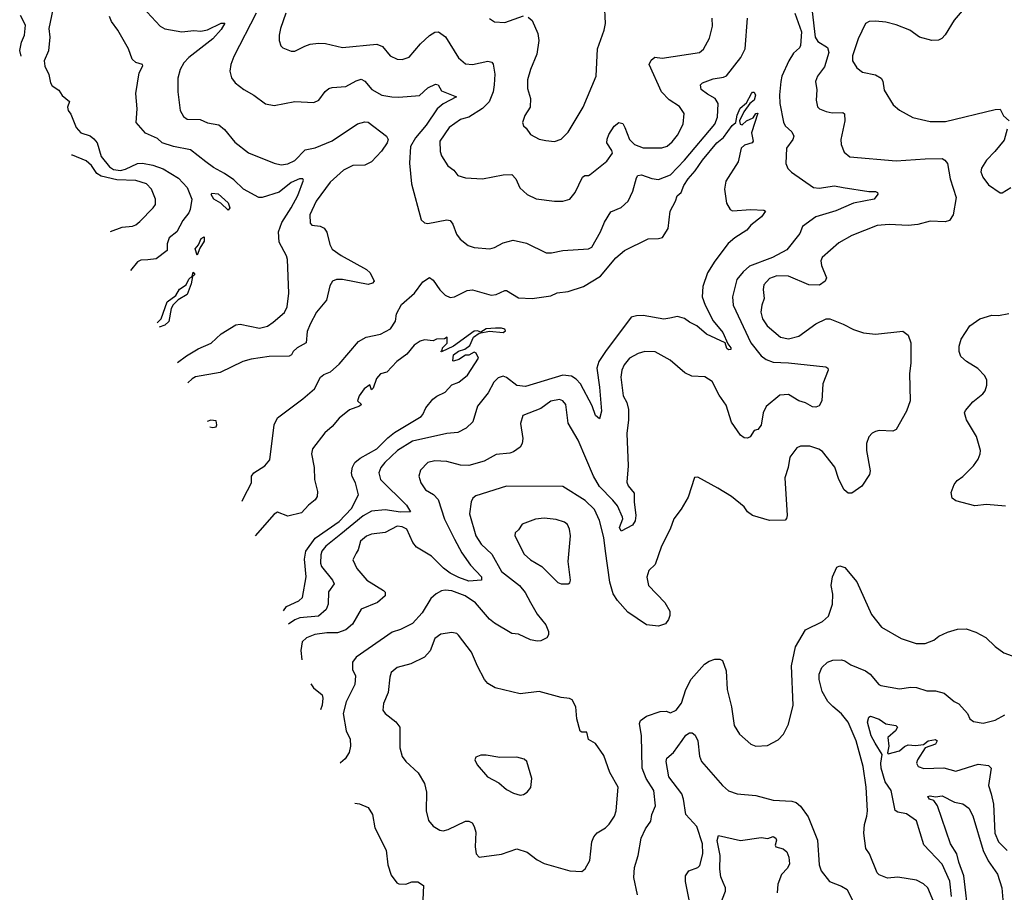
# Model space of a CAD drawing. Extents: x 1245515 to 1420776, y 606314 to 671314.
# Tile 21 of 256: x 1256116 to 1261878, y 641639 to 646746. Entities that reach past the tile are written whole.
import ezdxf

# ---------------------------------------------------------------- set-up
doc = ezdxf.new("R2010")
doc.units = 0

msp = doc.modelspace()

# ---------------------------------------------------------------- linework, layer by layer
at = {"layer": '0CON10XD'}
for points in [[(1256810, 646845), (1256938.3, 646708.3), (1256965, 646693.3), (1257065, 646674.6), (1257135, 646682.7), (1257175, 646680), (1257215, 646687.5), (1257295, 646726.9), (1257315.7, 646725.7), (1257295, 646689.2), (1257246.5, 646633.5), (1257105.7, 646525), (1257076.4, 646493.6), (1257055.6, 646455), (1257041.5, 646405), (1257040.6, 646325), (1257055.7, 646215.7), (1257075, 646178.8), (1257095, 646164.2), (1257172.1, 646162.1), (1257215, 646143.1), (1257281.3, 646131.3), (1257313.7, 646103.7), (1257375, 646028.6), (1257455, 645967.8), (1257605, 645905.7), (1257645, 645897.5), (1257685, 645902.5), (1257725, 645921.5), (1257785.5, 645984.5), (1257845, 645995.4), (1257945, 646036.7), (1258092.6, 646137.4), (1258135, 646149.4), (1258155, 646146.9), (1258262.5, 646065), (1258272.5, 646045), (1258266, 646025), (1258233.1, 645976.9), (1258175, 645913.6), (1258135, 645895.5), (1258065, 645893.6), (1258010, 645865), (1257932.3, 645795), (1257850.4, 645685), (1257814.3, 645605), (1257815.8, 645555.8), (1257825, 645544.2), (1257875, 645538.6), (1257897, 645527), (1257913.2, 645503.2), (1257930.1, 645430.1), (1257945, 645402.5), (1257996.8, 645366.8), (1258146.2, 645285), (1258166.2, 645265), (1258190, 645215), (1258180, 645205), (1258155, 645196.7), (1258005, 645226), (1257970, 645225), (1257946.7, 645215), (1257931.7, 645188.3), (1257911.4, 645105), (1257851.8, 645035), (1257816, 644965), (1257798.7, 644921.3), (1257791.4, 644855), (1257738.6, 644825), (1257716, 644805), (1257706.2, 644785), (1257692.2, 644777.8), (1257575, 644775.4), (1257469.8, 644760.2), (1257421.2, 644745), (1257288.8, 644681.2), (1257144.7, 644655.3), (1257125.4, 644644.6), (1257099.2, 644620.9)], [(1259414.4, 646235), (1259490, 646415), (1259497.5, 646575), (1259536.2, 646685), (1259544, 646725), (1259537.5, 646845)], [(1261654.3, 646825), (1261585, 646742.9), (1261531.9, 646658.1), (1261513.1, 646636.9), (1261493.8, 646626.2), (1261455, 646624.5), (1261381.2, 646645), (1261325, 646685.6), (1261246.1, 646716.1), (1261185, 646732.5), (1261125, 646737.5), (1261087.5, 646735), (1261065, 646724), (1261023.9, 646635), (1260990.4, 646535), (1260990.6, 646505), (1261015, 646463.8), (1261049.1, 646439.1), (1261125, 646423.1), (1261158, 646405), (1261166.6, 646386.6), (1261175, 646333.8), (1261228.3, 646248.3), (1261265, 646216), (1261343.2, 646173.2), (1261445, 646150.6), (1261535, 646151.1), (1261825, 646220), (1261855, 646222.5), (1261873.2, 646183.2), (1261906.2, 646155)], [(1256124.1, 646533.4), (1256115.5, 646565.5), (1256126.9, 646615), (1256144.6, 646655), (1256148.8, 646715), (1256120.6, 646770.6)], [(1256310, 646805), (1256285.8, 646695), (1256292.2, 646645), (1256283.3, 646565), (1256258.5, 646505), (1256262.9, 646475), (1256285.5, 646425.5), (1256295.9, 646375.9), (1256305, 646360), (1256345, 646333.3), (1256365, 646302.5), (1256407, 646267), (1256396.2, 646235), (1256398.8, 646215), (1256415, 646192.5), (1256446, 646115), (1256473.8, 646085), (1256527.4, 646067.4), (1256549.9, 646049.9), (1256568.1, 646025), (1256592, 645945), (1256640.8, 645885), (1256665, 645870), (1256705, 645864.5), (1256735, 645870.7), (1256805, 645905.2), (1256835, 645906.3), (1256895, 645895.7), (1256955, 645874.1), (1257045, 645818.5), (1257095.3, 645765), (1257122.2, 645695), (1257113.8, 645635), (1257105, 645615.7), (1257069.5, 645570.5), (1257034.3, 645505), (1256991.3, 645468.7), (1256978.9, 645435), (1256979.5, 645395), (1256915, 645345.7), (1256865, 645341.5), (1256825, 645338.9), (1256805, 645329.1), (1256763.9, 645278.6)], [(1257499.1, 646785), (1257369.1, 646530.9), (1257351.1, 646485), (1257345.7, 646445), (1257355, 646406.7), (1257377.4, 646377.4), (1257427, 646337), (1257486, 646305), (1257555, 646254.3), (1257605, 646244.4), (1257725, 646268.2), (1257837.9, 646262.1), (1257866, 646275), (1257903.2, 646326.8), (1257925, 646343.1), (1257945, 646350), (1258025, 646355.6), (1258085, 646389.4), (1258115, 646398.1), (1258135, 646387.1), (1258177.2, 646337.2), (1258235, 646304.4), (1258294.5, 646294.5), (1258335, 646292.5), (1258455, 646303.3), (1258505, 646348.1), (1258549.2, 646369.2), (1258565.5, 646365.5), (1258585, 646329.2), (1258672.5, 646295), (1258595, 646253.2), (1258559.4, 646225), (1258495, 646129.7), (1258432.4, 646055), (1258402.6, 646005), (1258397.4, 645907.4), (1258409.5, 645785), (1258465.8, 645575.8), (1258485, 645558), (1258505, 645552.5), (1258615, 645574.3), (1258635, 645571.2), (1258650.3, 645550.3), (1258671.7, 645491.7), (1258692.6, 645462.6), (1258740, 645425), (1258775, 645412.2), (1258867.5, 645405), (1258895, 645412.5), (1258945, 645440), (1259004.5, 645455.5), (1259081.4, 645438.6), (1259197.7, 645382.3), (1259227.7, 645382.3), (1259295, 645396), (1259445, 645405.7), (1259464, 645415), (1259514.4, 645505), (1259538, 645562), (1259575, 645621.4), (1259635, 645646.9), (1259676.2, 645685), (1259705, 645743.3), (1259725, 645820), (1259734.2, 645835), (1259755, 645838.2), (1259815, 645816.7), (1259855, 645811.5), (1259925, 645837.9), (1260006.7, 645925), (1260184, 646135), (1260199.4, 646175), (1260202.8, 646255), (1260186.5, 646285), (1260140.6, 646310.6), (1260105, 646337.1), (1260099.5, 646365), (1260112.8, 646377.2), (1260175, 646400.9), (1260235, 646410), (1260251.7, 646418.3), (1260336.4, 646525), (1260361.5, 646575), (1260376, 646755)], [(1257674.1, 646784.1), (1257642, 646695), (1257634, 646655), (1257633.9, 646623.9), (1257643.9, 646593.9), (1257655, 646582.5), (1257705, 646561.2), (1257725, 646562), (1257785, 646590.8), (1257815, 646602.9), (1257865, 646609.4), (1257905, 646606.7), (1258005, 646584.5), (1258205, 646603.1), (1258238.7, 646588.7), (1258283.9, 646533.9), (1258324.6, 646514.6), (1258355, 646512.5), (1258395, 646526.7), (1258461.2, 646605), (1258515, 646653.5), (1258545, 646672.5), (1258567.5, 646675), (1258606.8, 646646.8), (1258684, 646524), (1258725, 646487.8), (1258765, 646483.8), (1258855, 646502.7), (1258878, 646498), (1258886.3, 646486.3), (1258896.9, 646426.9), (1258892.9, 646365), (1258886.2, 646325), (1258862.5, 646265), (1258824.2, 646225.8), (1258745, 646176.5), (1258715, 646168.9), (1258695, 646161.9), (1258629.4, 646115), (1258574.5, 646035), (1258575.6, 645975), (1258585, 645948.8), (1258621.2, 645891.2), (1258656.7, 645865), (1258680, 645835), (1258725, 645820), (1258825, 645815.7), (1258945, 645837.8), (1258995, 645839.4), (1259020, 645815), (1259042.1, 645762.1), (1259085, 645724), (1259138.3, 645698.3), (1259245, 645684.3), (1259295, 645684.2), (1259335, 645696), (1259366, 645735), (1259408.8, 645825), (1259422.5, 645835), (1259445, 645833.8), (1259455, 645840), (1259552.2, 645917.8), (1259584.3, 645965), (1259581.3, 645981.3), (1259552.5, 646025), (1259553.2, 646046.8), (1259564.3, 646075), (1259595, 646123.8), (1259622.5, 646145), (1259645, 646138.8), (1259658.1, 646115), (1259684.5, 646044.5), (1259714, 646015), (1259765, 645996.8), (1259874.1, 645995.9), (1259905, 646006.2), (1259935, 646032), (1259965, 646070), (1259998, 646135), (1260005, 646196.7), (1259977.6, 646237.6), (1259917.6, 646277.6), (1259872.9, 646325), (1259800.5, 646485), (1259810.9, 646509.1), (1259833.4, 646526.6), (1259875, 646520.9), (1260095, 646554.4), (1260116.9, 646573.1), (1260152.4, 646637.6), (1260170.7, 646709.3), (1260168.6, 646755)], [(1260652.4, 646785), (1260690.6, 646675), (1260685.2, 646594.8), (1260679.2, 646580.8), (1260645, 646549.8), (1260617, 646505), (1260576.5, 646415), (1260570.3, 646385), (1260563.2, 646306.8), (1260565.3, 646255), (1260586.8, 646146.8), (1260595.6, 646125), (1260635, 646089.2), (1260647.1, 646065), (1260640, 646045), (1260603.3, 645995), (1260600, 645905), (1260612, 645875), (1260633.6, 645853.6), (1260761.2, 645765), (1260795, 645760), (1260885, 645773.8), (1260935.5, 645764.5), (1261085, 645740), (1261125, 645741.2), (1261136.7, 645735), (1261137.5, 645725), (1261116.7, 645695), (1260995, 645673.3), (1260892.8, 645627.2), (1260775, 645592.7), (1260697.5, 645535), (1260681.9, 645495), (1260605, 645400), (1260522.5, 645355), (1260387.1, 645302.9), (1260349.5, 645270.5), (1260312.5, 645225), (1260288.1, 645125), (1260292.2, 645075), (1260393.9, 644855), (1260455, 644779.6), (1260485, 644757.3), (1260525, 644741.8), (1260615, 644738.8), (1260833.8, 644713.8), (1260845.8, 644705.8), (1260848, 644695), (1260815.5, 644615), (1260811.1, 644515), (1260795, 644485.8), (1260775, 644478.6), (1260755, 644481.1), (1260715, 644503.6), (1260675, 644516.2), (1260615, 644552.2), (1260565, 644548.1), (1260485, 644481.4), (1260467.8, 644445), (1260455, 644372.5), (1260435, 644347.5), (1260415, 644342.5), (1260390, 644305), (1260375, 644296.2), (1260355, 644298.8), (1260335, 644314), (1260281.4, 644391.4), (1260250.7, 644490.7), (1260209.2, 644549.2), (1260168.1, 644628.1), (1260125, 644655.6), (1260050.3, 644659.7), (1260008.5, 644678.5), (1259922.6, 644752.6), (1259835, 644801.5), (1259775, 644803.8), (1259735, 644792.7), (1259684.2, 644765.8), (1259653.8, 644726.2), (1259639.2, 644695), (1259633.9, 644655), (1259648.2, 644545), (1259670, 644505), (1259678.6, 644465), (1259678.8, 644405), (1259669.1, 644325), (1259677.4, 644135), (1259669.5, 644039.5), (1259677.7, 644017.7), (1259712, 643975), (1259711.4, 643925), (1259722.2, 643845), (1259717.1, 643812.9), (1259702, 643788), (1259635, 643753.5), (1259626.5, 643775), (1259645, 643824.4), (1259643.9, 643835), (1259615, 643900.6), (1259586.9, 643935), (1259510, 644015), (1259474.6, 644075), (1259384.3, 644285), (1259325.6, 644385), (1259311.5, 644495), (1259295, 644515.7), (1259275, 644523.6), (1259225, 644513.3), (1259165, 644470), (1259060.3, 644429.7), (1259047, 644383), (1259059.4, 644295), (1259056.9, 644265), (1259044.2, 644245), (1259005, 644217.5), (1258985, 644209.2), (1258905, 644200.6), (1258835, 644162.5), (1258745, 644137.1), (1258695, 644138.9), (1258615, 644161.2), (1258545, 644164.4), (1258505, 644154), (1258460.5, 644109.5), (1258452.5, 644075), (1258464, 644035), (1258491.4, 643995), (1258537.7, 643967.7), (1258565, 643937.5), (1258602.7, 643822.7), (1258660, 643705), (1258703.8, 643625), (1258754.3, 643554.3), (1258819.2, 643485), (1258817.5, 643465), (1258745, 643459.7), (1258685, 643481.2), (1258635, 643507.6), (1258596.5, 643536.5), (1258525, 643606.4), (1258438.8, 643658.8), (1258416.9, 643686.9), (1258382.1, 643765), (1258355, 643778.2), (1258325, 643781.8), (1258255, 643745.5), (1258175, 643735.4), (1258145, 643723.5), (1258110.5, 643695), (1258096.4, 643643.6), (1258085, 643623.8), (1258066, 643585), (1258088.1, 643535), (1258147.1, 643465), (1258245.8, 643405), (1258254.2, 643395), (1258254, 643375), (1258208.8, 643335), (1258115, 643295.7), (1258062.5, 643207.5), (1258024, 643175), (1257975, 643157.8), (1257912.3, 643157.7), (1257842.9, 643147.1), (1257795, 643128.5), (1257768.1, 643105), (1257760.9, 643055), (1257766.5, 643000.5)], [(1260753.2, 646795), (1260772.2, 646645), (1260787.8, 646617.8), (1260843.1, 646583.1), (1260851.5, 646555), (1260825, 646471.2), (1260785.8, 646415), (1260774.2, 646385), (1260780.6, 646335), (1260777.1, 646275), (1260785.8, 646235.8), (1260796.7, 646225), (1260835, 646209.4), (1260871.7, 646201.7), (1260932.7, 646202.7), (1260943.8, 646195), (1260944.4, 646155), (1260922.5, 646045), (1260923.1, 646015), (1260941.1, 645971.1), (1260973.7, 645943.7), (1261245, 645920), (1261415, 645932.7), (1261515, 645933.8), (1261531.2, 645925), (1261545.5, 645905.5), (1261561.6, 645815), (1261595.7, 645705), (1261580, 645605), (1261558.3, 645571.7), (1261532.7, 645562.7), (1261445, 645566.7), (1261372.1, 645547.9), (1261315, 645542.5), (1261205, 645548.5), (1261135, 645541.2), (1260985, 645483.8), (1260910.3, 645439.7), (1260811.4, 645355), (1260804.4, 645335), (1260808.3, 645308.3), (1260838.6, 645235), (1260830, 645215), (1260797.4, 645192.6), (1260735, 645193.6), (1260615, 645244.5), (1260547.7, 645247.7), (1260505, 645231.5), (1260470, 645195), (1260466.3, 645166.3), (1260473.3, 645115), (1260458.9, 645075), (1260452.7, 645035), (1260463.6, 644995), (1260490.9, 644955), (1260567.6, 644887.6), (1260615, 644879.1), (1260675, 644893.6), (1260775, 644965.6), (1260835, 644995.8), (1260857.5, 644995), (1260935, 644964.4), (1260995, 644932.2), (1261055, 644913.3), (1261125, 644905.5), (1261285, 644922.5), (1261315, 644900), (1261331.2, 644855), (1261332, 644735), (1261322.5, 644675), (1261328, 644515), (1261306.4, 644455), (1261245, 644346.9), (1261225, 644338.1), (1261145, 644341.4), (1261124.4, 644335.6), (1261105, 644326), (1261085.8, 644305), (1261071.9, 644265), (1261072.2, 644225), (1261092.5, 644105), (1261088.8, 644085), (1261045, 644015.5), (1260985, 643975.7), (1260965, 643976), (1260942, 643995), (1260910, 644055), (1260886.5, 644126.5), (1260815, 644218), (1260793, 644233), (1260739.4, 644249.4), (1260685, 644250), (1260665, 644240.8), (1260623.1, 644185), (1260614.1, 644125.9), (1260592.9, 644065), (1260607.1, 643845), (1260603.6, 643826.4), (1260595, 643817.5), (1260505, 643814.2), (1260405, 643843.8), (1260376.1, 643866.1), (1260356, 643895), (1260282, 643955), (1260202, 644005), (1260085, 644068.8), (1260065, 644067.5), (1260027.8, 643952.2), (1259987.9, 643882.1), (1259944, 643825), (1259922.5, 643765), (1259872.5, 643665), (1259835, 643556.7), (1259798.3, 643521.7), (1259785.8, 643484.2), (1259795.7, 643435), (1259892, 643335), (1259920, 643285), (1259920.7, 643259.3), (1259913.3, 643235), (1259895, 643211.2), (1259854.1, 643195.9), (1259784.4, 643204.4), (1259675, 643279.2), (1259615, 643346), (1259589.4, 643385), (1259570, 643455), (1259544.5, 643635), (1259533.8, 643715), (1259509.3, 643815), (1259480.1, 643880.1), (1259425, 643932.7), (1259295, 644013.8), (1258965, 644015.3), (1258785, 643959.6), (1258768.5, 643945), (1258758.2, 643925), (1258749.1, 643855), (1258785.4, 643725), (1258816.6, 643676.6), (1258878.1, 643618.1), (1258935, 643516.4), (1259041.2, 643435), (1259074, 643394), (1259104.4, 643334.4), (1259145, 643267.1), (1259194.3, 643205), (1259210.6, 643165), (1259210.8, 643145), (1259201.7, 643128.3), (1259165, 643110), (1259145, 643109.2), (1259105.9, 643115.9), (1259035, 643149.2), (1258995, 643153.8), (1258895, 643214.4), (1258865, 643237.1), (1258783.3, 643333.3), (1258723.3, 643375), (1258645, 643404.1), (1258605, 643407.3), (1258585, 643402.5), (1258553.3, 643386.7), (1258521.2, 643358.8), (1258470.4, 643275), (1258415, 643212.9), (1258343.7, 643176.3), (1258295, 643160.8), (1258084.2, 643015), (1258064, 642985), (1258062.5, 642942.5), (1258080, 642905), (1258077.8, 642855), (1258026, 642754), (1258009.4, 642685), (1258026.2, 642585), (1258049.2, 642535), (1258050.8, 642495), (1258043.5, 642456.5), (1258020.4, 642419.6), (1257994, 642396), (1257990.3, 642395.2)], [(1258865, 646753.8), (1258895, 646734), (1258955, 646730), (1259065, 646769.4)], [(1257038.6, 644739.8), (1257091.1, 644778.9), (1257160.6, 644819.4), (1257236.2, 644853.8), (1257295, 644907.7), (1257380.2, 644959.8), (1257405, 644963.5), (1257518.3, 644941.7), (1257565, 644952.3), (1257599.5, 644975), (1257665, 645033.1), (1257681.8, 645065), (1257691.1, 645145), (1257682.9, 645342.9), (1257678, 645365), (1257634.4, 645445), (1257631.1, 645505), (1257650.1, 645559.9), (1257705.3, 645645), (1257742.6, 645717.4), (1257776.9, 645806.9), (1257772.5, 645815), (1257754, 645815), (1257705, 645793.8), (1257635, 645737.3), (1257535, 645706.2), (1257515, 645705.4), (1257425, 645753.8), (1257368.1, 645808.1), (1257315, 645845.9), (1257250.3, 645880.3), (1257205.3, 645915.2), (1257115, 645985.4), (1257015, 646004.1), (1256950, 646025), (1256921.5, 646051.5), (1256852.4, 646082.4), (1256797.5, 646145), (1256803.3, 646225), (1256795.3, 646315), (1256815.4, 646434.6), (1256836.2, 646476.2), (1256833.8, 646485), (1256795, 646495.6), (1256774.7, 646514.7), (1256751.5, 646575), (1256689.1, 646685), (1256653.6, 646735), (1256641.8, 646765)], [(1259090.9, 646760.9), (1259115, 646741.2), (1259147.5, 646665), (1259154.2, 646625), (1259142.5, 646545), (1259104.4, 646455), (1259087.1, 646395), (1259086.7, 646343.3), (1259104.5, 646285), (1259104.2, 646235), (1259071.2, 646185), (1259058.8, 646145), (1259063.3, 646125), (1259080.5, 646110.5), (1259105, 646073.8), (1259155, 646048), (1259195, 646038.6), (1259245, 646033.8), (1259285, 646046.7), (1259325, 646088.8), (1259414.4, 646235)], [(1257418.2, 643927.6), (1257424.5, 643945), (1257471.4, 644035), (1257471.9, 644075), (1257486.2, 644093.8), (1257550.8, 644135), (1257579.4, 644170.6), (1257604.6, 644375.4), (1257625, 644416), (1257773.4, 644526.6), (1257841.2, 644585), (1257876.2, 644655), (1257895, 644670), (1257935, 644686.2), (1257985, 644730.8), (1258098.1, 644861.9), (1258142.5, 644887.5), (1258226.7, 644905), (1258285, 644937.5), (1258315, 644981.2), (1258321.5, 645025), (1258349.7, 645080.3), (1258425.6, 645145), (1258475, 645212.9), (1258515, 645236.7), (1258535, 645221.2), (1258575, 645164.3), (1258605, 645134.3), (1258635, 645120), (1258660, 645125), (1258735, 645161.9), (1258765, 645165.5), (1258875, 645134.5), (1258905, 645138.1), (1258955, 645162), (1258965, 645161.2), (1259035, 645118.9), (1259115, 645114.6), (1259225, 645130), (1259261.4, 645148.6), (1259325, 645156.2), (1259415, 645185.4), (1259515, 645245.3), (1259605, 645351.8), (1259654.7, 645395.3), (1259793.2, 645463.2), (1259855, 645465.4), (1259877.6, 645472.4), (1259910.7, 645525), (1259923.3, 645625), (1259953.9, 645683.9), (1259962.9, 645715), (1259987.9, 645735), (1260001.8, 645775), (1260027.3, 645815), (1260069.1, 645860.9), (1260112.8, 645925), (1260195, 646025.5), (1260233.9, 646056.1), (1260285, 646127.5), (1260307.5, 646145), (1260315, 646186.7), (1260331.4, 646228.6), (1260370, 646260), (1260399.2, 646315), (1260405, 646322), (1260415, 646322), (1260422.9, 646305), (1260414.2, 646275), (1260388.8, 646255), (1260353.1, 646206.9), (1260327.5, 646155), (1260332.5, 646135), (1260345, 646130), (1260370, 646155), (1260408.8, 646171.2), (1260425, 646197.5), (1260435, 646200), (1260398.8, 646085), (1260408, 646035), (1260403.3, 646025), (1260358.3, 646011.7), (1260338.6, 645995), (1260321.5, 645915), (1260249.2, 645800.8), (1260241.1, 645755), (1260252.9, 645672.9), (1260274.2, 645635), (1260287.8, 645627.8), (1260395, 645635.4), (1260471.2, 645631.2), (1260480, 645625), (1260457.6, 645592.4), (1260395, 645544.3), (1260370.8, 645515), (1260300.8, 645469.2), (1260263.1, 645436.9), (1260185, 645333.5), (1260141.8, 645265), (1260113.2, 645185), (1260110.3, 645125), (1260127.1, 645075), (1260174.5, 644984.5), (1260231.3, 644915), (1260259.3, 644849.3), (1260278, 644825), (1260277.5, 644815), (1260265, 644814.5), (1260255, 644822), (1260244.2, 644854.2), (1260135, 644906.2), (1260078.5, 644955), (1260035.4, 644975.4), (1260007.4, 644997.4), (1259965, 645008.2), (1259920.3, 644999.7), (1259885, 644993.3), (1259765, 645014.2), (1259725, 645013.2), (1259695, 645005.4), (1259543.8, 644805), (1259504.5, 644745), (1259492.5, 644707.5), (1259509.6, 644595), (1259521.3, 644455), (1259509.3, 644410.7), (1259485, 644430), (1259466.6, 644486.6), (1259398.2, 644615), (1259372.9, 644642.9), (1259345, 644660.5), (1259293.8, 644665), (1259075, 644598.5), (1259025, 644605.9), (1258965, 644652.2), (1258945, 644660), (1258915, 644649.4), (1258890.4, 644625), (1258858, 644562), (1258795.4, 644485), (1258767.8, 644392.2), (1258728, 644355), (1258679.1, 644330.9), (1258615, 644324.1), (1258415, 644278.7), (1258326.2, 644225), (1258252.7, 644155), (1258229.5, 644125), (1258218.2, 644095), (1258226.7, 644055), (1258379.1, 643905), (1258403.3, 643865), (1258345, 643864.4), (1258255, 643877.6), (1258175, 643870.3), (1258125, 643842.9), (1257995, 643734.8), (1257907.2, 643665), (1257883.8, 643636.2), (1257877.2, 643615), (1257876.1, 643565), (1257882.5, 643545), (1257946.2, 643465), (1257955.5, 643445), (1257922, 643398), (1257920.4, 643325), (1257909.2, 643295), (1257864.2, 643255), (1257755, 643245.3), (1257725, 643233.4), (1257688.8, 643207.4)], [(1261894.2, 646105), (1261878.3, 646041.7), (1261822, 645975), (1261773.8, 645925), (1261745, 645877.5), (1261740, 645855), (1261752, 645825), (1261785, 645780), (1261855, 645733.8), (1261865, 645733.8), (1261915.8, 645765)], [(1256647.6, 645506.6), (1256715, 645531.9), (1256775, 645537.8), (1256795, 645545.6), (1256818.5, 645565), (1256897.5, 645645), (1256910, 645665), (1256910, 645695), (1256887.8, 645755), (1256856.9, 645785), (1256795.8, 645805.8), (1256685, 645808.1), (1256591.4, 645831.4), (1256566.7, 645846.7), (1256535, 645893.5), (1256505, 645920.9), (1256425, 645953.4), (1256419.4, 645954.2)], [(1257335, 645631.2), (1257292.9, 645672.9), (1257251.8, 645695), (1257236.2, 645723.8), (1257239.5, 645730.5), (1257276.6, 645726.6), (1257335, 645674.4), (1257345.4, 645645), (1257335, 645631.2)], [(1257155, 645367.5), (1257142.2, 645405), (1257161.8, 645428.2), (1257177.3, 645465), (1257195.5, 645475.5), (1257195, 645450.8), (1257170.6, 645409.4), (1257155, 645367.5)], [(1256919.9, 644972.5), (1256944.1, 644995), (1256977.7, 645095), (1257028.6, 645131.4), (1257051.7, 645168.3), (1257088.9, 645195), (1257105, 645228.5), (1257124.4, 645245.6), (1257130.7, 645269.3), (1257140, 645255), (1257126.7, 645243.3), (1257119.2, 645200.8), (1257095, 645137.5), (1257043.5, 645106.5), (1257013.3, 645076.7), (1257001.8, 645055), (1256989.2, 644980.8), (1256965, 644958.7), (1256932.7, 644947.5)], [(1261885, 643898.7), (1261775, 643907.8), (1261705, 643900.9), (1261595, 643931.1), (1261574, 643945), (1261568.1, 643978.1), (1261584.7, 644025.2), (1261601.7, 644048.3), (1261635, 644072.5), (1261697.5, 644135), (1261725.5, 644175), (1261737.8, 644205), (1261738.1, 644225), (1261715, 644306.7), (1261656.5, 644405), (1261645.7, 644445), (1261651.1, 644458.9), (1261695, 644508.8), (1261753, 644557), (1261766, 644575), (1261776.4, 644606.4), (1261776.4, 644636.4), (1261765, 644662.5), (1261723.3, 644705), (1261656.7, 644745), (1261624, 644775), (1261614.2, 644805), (1261614.2, 644835), (1261625, 644876.7), (1261676, 644954), (1261735, 644996), (1261805, 645016), (1261845, 645015.8), (1261905, 645027.1)], [(1257659.3, 643285.9), (1257677.8, 643312.2), (1257748.6, 643345), (1257770.8, 643365), (1257791.6, 643485), (1257782, 643588), (1257789.6, 643635), (1257845, 643711.4), (1257985, 643810), (1258058.2, 643885), (1258098.6, 643965), (1258080, 644035), (1258061.8, 644071.8), (1258058, 644095), (1258062.7, 644127.3), (1258076.4, 644155), (1258109.1, 644180.9), (1258205.4, 644235), (1258270.1, 644299.9), (1258309.6, 644330.4), (1258465, 644423.8), (1258475.8, 644435), (1258492.5, 644475), (1258534.5, 644525.5), (1258556.8, 644543.2), (1258605, 644566.2), (1258645, 644610), (1258685, 644624), (1258736.7, 644665), (1258800, 644765), (1258787.5, 644795), (1258775, 644800), (1258745, 644782.5), (1258725, 644782.5), (1258685, 644756.7), (1258655, 644747.5), (1258650, 644750), (1258654.5, 644785), (1258683.3, 644806.7), (1258721.7, 644818.3), (1258749.8, 644840.2), (1258772.5, 644887.5), (1258805, 644911.4), (1258865, 644923.6), (1258945, 644915.7), (1258958, 644925), (1258955.4, 644935.4), (1258935, 644941.2), (1258900.2, 644940.2), (1258845, 644937.3), (1258815, 644917.5), (1258795.3, 644925.3), (1258775, 644923.1), (1258655, 644836.2), (1258585, 644802.5), (1258580, 644805), (1258588.3, 644811.7), (1258590, 644825), (1258617, 644853), (1258617.5, 644887.5), (1258601.7, 644878.3), (1258555, 644876.7), (1258535, 644867.5), (1258485, 644873.3), (1258460, 644865), (1258425, 644841.2), (1258380.6, 644789.4), (1258323.7, 644746.3), (1258265, 644682.5), (1258227, 644673), (1258203, 644647), (1258185, 644590), (1258175, 644580), (1258165, 644610), (1258132.5, 644585), (1258102.5, 644545), (1258093.3, 644515), (1258116.7, 644495), (1258105, 644484), (1258045, 644462.9), (1257985, 644414.4), (1257945, 644365.6), (1257901.1, 644328.9), (1257830, 644235), (1257824, 644205), (1257838.2, 644125), (1257840.4, 644055), (1257859.5, 643985), (1257856.3, 643955), (1257845, 643935.5), (1257805, 643904.7), (1257765, 643859.3), (1257685, 643839.7), (1257625, 643864.3), (1257605, 643852.5), (1257494.2, 643725.3)], [(1257228.4, 644364.2), (1257245, 644360), (1257265, 644362.5), (1257270, 644375), (1257265, 644397.5), (1257235, 644403.3), (1257213.7, 644395.4)], [(1259285, 643443.8), (1259325, 643444), (1259335, 643450), (1259338.6, 643465), (1259325.7, 643575), (1259338.5, 643725), (1259333.8, 643763.8), (1259321.9, 643791.9), (1259303.3, 643805), (1259255, 643821.1), (1259185, 643827.9), (1259135, 643823.5), (1259056.9, 643793.1), (1259035, 643760), (1259016.2, 643743.8), (1259014.2, 643725.8), (1259068.9, 643618.9), (1259105, 643584.4), (1259170.8, 643545), (1259265, 643452), (1259285, 643443.8)], [(1259730.8, 641625), (1259710.6, 641725), (1259713.3, 641785), (1259736.2, 641855), (1259753.9, 641956.1), (1259779.1, 642010.9), (1259808.9, 642055), (1259815.7, 642095), (1259837.8, 642145), (1259826.2, 642235), (1259782.3, 642305), (1259759.2, 642365), (1259755.5, 642555.5), (1259743, 642627), (1259750, 642645), (1259785, 642670.8), (1259865, 642696.9), (1259899.5, 642699.5), (1259925, 642690), (1259958, 642705), (1259988.6, 642745), (1260015, 642826.2), (1260045, 642886), (1260124, 642975), (1260151.2, 642991.2), (1260185, 643004.4), (1260213, 643003), (1260228.8, 642995), (1260251.4, 642935), (1260256.9, 642825), (1260281.9, 642725), (1260298, 642615), (1260328.8, 642565), (1260395, 642506.2), (1260425, 642494), (1260492.3, 642497.7), (1260555, 642530.8), (1260586.2, 642563.8), (1260615, 642622.5), (1260643.3, 642735), (1260632.5, 642965), (1260655.8, 643075), (1260713.8, 643175), (1260815, 643224.3), (1260850, 643255), (1260872.5, 643325), (1260874.2, 643384.2), (1260864.2, 643435), (1260872, 643485), (1260898.7, 643541.3), (1260915, 643550), (1260945, 643540), (1261015.5, 643455.5), (1261101.4, 643265), (1261160.2, 643190.2), (1261275, 643124.4), (1261362.5, 643095), (1261415, 643095.6), (1261465, 643114.4), (1261495, 643138.6), (1261545, 643160.8), (1261605, 643178.6), (1261655, 643181.9), (1261711.7, 643161.7), (1261770.9, 643130.9), (1261825, 643077.5), (1261875, 643040.6), (1261945, 643016)], [(1259405, 641761.2), (1259425, 641776.7), (1259452.5, 641825), (1259464.5, 641935), (1259475, 641963.8), (1259495, 641988), (1259543.6, 642016.4), (1259565, 642037.5), (1259596.7, 642085), (1259606.2, 642115), (1259619.2, 642255), (1259569.8, 642339.8), (1259535, 642438.8), (1259485, 642510), (1259444.2, 642534.2), (1259435.8, 642575.8), (1259405, 642576.2), (1259395, 642582.5), (1259376, 642655), (1259370, 642725), (1259350, 642765), (1259333.3, 642773.3), (1259285, 642780), (1259156.1, 642813.9), (1259045, 642800), (1258897.5, 642835), (1258855, 642862), (1258836, 642885), (1258795, 642963.3), (1258760, 643045), (1258684.5, 643144.5), (1258673.1, 643153.1), (1258645, 643159.4), (1258579.8, 643150.2), (1258545.4, 643124.6), (1258517.3, 643052.7), (1258484.1, 643015.9), (1258405, 642975.8), (1258325, 642954.4), (1258289.2, 642925), (1258281.1, 642898.9), (1258271.4, 642808.6), (1258244.4, 642744.4), (1258241.9, 642705), (1258254.3, 642685), (1258317.4, 642637.4), (1258341.1, 642605), (1258340.9, 642485), (1258353.9, 642433.9), (1258374.6, 642404.6), (1258448.6, 642338.6), (1258485.7, 642275), (1258495.6, 642225), (1258494.4, 642115), (1258508.7, 642058.7), (1258535.5, 642025.5), (1258575, 642002.5), (1258595, 641998.9), (1258623.6, 642006.4), (1258725, 642055.7), (1258745, 642056), (1258763.3, 642045), (1258775.8, 642025), (1258785, 641990), (1258781.4, 641905), (1258788, 641865), (1258804.3, 641844.3), (1258935, 641863.1), (1259025, 641894.3), (1259085, 641874.4), (1259145, 641828.1), (1259185, 641806.7), (1259335, 641764), (1259405, 641761.2)], [(1261481.8, 641545), (1261430, 641665), (1261405, 641688.9), (1261365, 641710.5), (1261255, 641728.1), (1261195, 641722), (1261145, 641742), (1261135, 641753.8), (1261088.6, 641865), (1261067.5, 641895), (1261055.5, 641985), (1261059.2, 642035), (1261074.6, 642085.4), (1261077.1, 642115), (1261070, 642255), (1261052.7, 642375), (1261010.7, 642525), (1260965.3, 642635), (1260925, 642684.5), (1260875, 642725.7), (1260845.5, 642755.5), (1260811.5, 642815), (1260795.5, 642885), (1260794.6, 642915), (1260811.1, 642955), (1260844.1, 642985.9), (1260875, 642996.9), (1260925, 642999.4), (1260945, 642994.2), (1260979.7, 642969.7), (1261065, 642935.8), (1261093.8, 642915), (1261144, 642855), (1261155, 642849.2), (1261265, 642829.4), (1261330.3, 642839.7), (1261365, 642837.1), (1261425, 642817.9), (1261475, 642817.8), (1261525.8, 642805), (1261585, 642755.5), (1261612.1, 642742.1), (1261663.3, 642685), (1261676.2, 642655), (1261698.8, 642638.8), (1261755, 642628.6), (1261825, 642645.8), (1261882.1, 642677.9)], [(1257819.5, 642859), (1257835.4, 642835.4), (1257886.7, 642795), (1257890.4, 642775), (1257885.8, 642735), (1257875.3, 642707.4)], [(1261570.2, 641615), (1261559.7, 641705), (1261515, 641804.6), (1261407.3, 641917.3), (1261365, 642057.1), (1261305, 642097.9), (1261255, 642107.5), (1261238.7, 642118.7), (1261217.1, 642235), (1261181.4, 642285), (1261157.2, 642365), (1261154.8, 642395.2), (1261162.9, 642445), (1261122.6, 642512.6), (1261098.7, 642555), (1261077.8, 642635), (1261085, 642663.3), (1261095, 642670), (1261145, 642652.5), (1261185, 642624.4), (1261242.5, 642615), (1261253.8, 642605), (1261241.4, 642585), (1261197.5, 642545), (1261202.3, 642495), (1261193.8, 642455), (1261199.3, 642449.3), (1261265, 642466.2), (1261295, 642493.3), (1261315, 642502.1), (1261358.9, 642498.9), (1261405.2, 642504.8), (1261433.6, 642526.4), (1261475, 642533.4), (1261485.2, 642525), (1261475, 642506.7), (1261415.1, 642484.9), (1261370.2, 642415), (1261365.2, 642395), (1261374.8, 642374.8), (1261407.3, 642362.7), (1261525, 642367.5), (1261595, 642348.8), (1261725, 642388), (1261785, 642381.8), (1261802.3, 642365), (1261786.1, 642265), (1261801.5, 642215), (1261814.6, 642155), (1261823.2, 641985), (1261845.3, 641935.3), (1261895, 641882.7)], [(1260039.1, 641565), (1260012.8, 641702.8), (1260012.7, 641735), (1260032, 641765), (1260085, 641784.3), (1260095.7, 641795), (1260112.9, 641865), (1260111.7, 641921.7), (1260078.4, 642025), (1260013.7, 642095), (1260001.1, 642185), (1259990.9, 642215), (1259914.6, 642315), (1259900, 642405), (1259902.5, 642425), (1259942.9, 642457.1), (1259992.8, 642527.3), (1260015, 642558.2), (1260035, 642572.2), (1260052.1, 642572.1), (1260069.5, 642559.5), (1260084.4, 642525), (1260094.3, 642435), (1260105.7, 642405), (1260228.6, 642265), (1260265, 642232.5), (1260315, 642215.6), (1260424.2, 642205.8), (1260525, 642178.6), (1260635, 642173.3), (1260660, 642165), (1260685, 642143.8), (1260730.6, 642080.6), (1260785.3, 641945), (1260795, 641800), (1260805.8, 641765), (1260855, 641702), (1260925, 641675.6), (1260958.1, 641655), (1260987.1, 641595)], [(1259045, 642208), (1259065, 642211.9), (1259085.7, 642225), (1259107.6, 642252.4), (1259113.3, 642305), (1259083.9, 642403.9), (1259067.9, 642417.9), (1259025, 642430.8), (1258925, 642427.5), (1258845, 642442.5), (1258815, 642442.5), (1258785, 642430), (1258780, 642415), (1258792.5, 642385), (1258854.2, 642314.2), (1258919.7, 642279.7), (1258965, 642240.8), (1259005, 642218.8), (1259045, 642208)], [(1258076.5, 642161), (1258105, 642157.1), (1258154.6, 642134.6), (1258179.5, 642095), (1258195, 642016), (1258260.4, 641885), (1258270.2, 641800.2), (1258289.6, 641739.6), (1258322.5, 641695), (1258335, 641688.6), (1258375, 641686.2), (1258410.7, 641700.7), (1258445, 641701.2), (1258478.3, 641678.3), (1258475.7, 641595)], [(1261670.8, 641485), (1261641.5, 641735), (1261611.3, 641815), (1261600, 641865), (1261563.1, 641923.1), (1261486.6, 642145), (1261465, 642175.8), (1261440.8, 642185), (1261431.1, 642198.9), (1261445, 642204.4), (1261475, 642198.6), (1261515, 642204), (1261587, 642167), (1261635, 642157.5), (1261670.7, 642130.7), (1261695, 642086.2), (1261754.2, 641884.2), (1261784.1, 641824.1), (1261838.2, 641745), (1261864.1, 641665), (1261869.2, 641595)], [(1260214.4, 641565), (1260246.9, 641645), (1260246.4, 641665), (1260232.7, 641697.3), (1260219.7, 641729.7), (1260213.3, 641775), (1260216, 641855), (1260197.9, 641942.1), (1260205, 641971.2), (1260335, 641941.9), (1260455, 641959.4), (1260494.5, 641954.5), (1260526, 641965), (1260541.5, 641955), (1260544.6, 641945), (1260538.1, 641915), (1260541.9, 641905), (1260585, 641892.5), (1260605, 641876.2), (1260618.1, 641845), (1260620.5, 641805), (1260609.8, 641780.2), (1260575, 641742.5), (1260553.2, 641686.8), (1260549.4, 641635)]]:
    msp.add_lwpolyline(points, dxfattribs=at)

doc.saveas('drawing.dxf')
